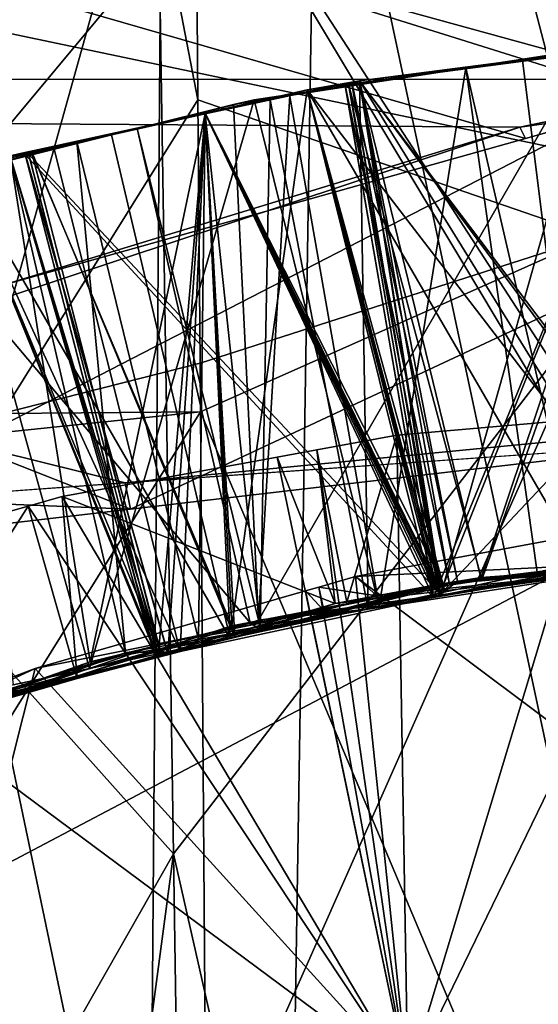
# Model space of a CAD drawing. Extents: x 0 to 200, y 18 to 95.
# Tile 133 of 256: x 72.496 to 72.758, y 48.733 to 49.23. Entities that reach past the tile are written whole.
import ezdxf

# ---------------------------------------------------------------- set-up
doc = ezdxf.new("R2010")
doc.units = 0

msp = doc.modelspace()

# ---------------------------------------------------------------- linework, layer by layer
for points in [[(68.999992, 51.352016, 263.855286), (76.999992, 47.227016, 262.75), (68.999992, 47.227016, 262.75)], [(68.999992, 51.352016, 263.855286), (76.999992, 51.352016, 263.855286), (76.999992, 47.227016, 262.75)], [(76.999992, 51.352016, 278.144714), (68.999992, 51.352016, 278.144714), (68.999992, 47.227016, 279.25)], [(76.999992, 47.227016, 279.25), (76.999992, 51.352016, 278.144714), (68.999992, 47.227016, 279.25)], [(91.499992, 47.227016, 263.5), (33.5, 50.977016, 264.504822), (33.5, 47.227016, 263.5)], [(91.499992, 50.977016, 264.504822), (33.5, 50.977016, 264.504822), (91.499992, 47.227016, 263.5)], [(91.499992, 50.977016, 277.495178), (91.499992, 47.227016, 278.5), (33.5, 47.227016, 278.5)], [(33.5, 50.977016, 277.495178), (91.499992, 50.977016, 277.495178), (33.5, 47.227016, 278.5)], [(77.999992, 50.484303, 57.549461), (59.595497, 50.476604, 57.514465), (59.928864, 48.645962, 57.915813)], [(59.814461, 49.520222, 34.221153), (77.999992, 50.484303, 34.450539), (59.860767, 48.947891, 34.165962)], [(59.860767, 48.947891, 34.165962), (77.999992, 50.484303, 34.450539), (77.999992, 47.227016, 34)], [(77.999992, 50.484303, 57.549461), (59.928864, 48.645962, 57.915813), (59.935822, 48.507076, 57.924049)], [(77.999992, 50.484303, 57.549461), (59.935822, 48.507076, 57.924049), (77.999992, 47.227016, 58)], [(122.799995, 47.227016, 285), (66.999992, 50.376331, 284.641174), (66.999992, 47.227016, 285)], [(122.799995, 50.376331, 284.641174), (66.999992, 50.376331, 284.641174), (122.799995, 47.227016, 285)], [(66.999992, 50.376331, 257.358826), (72.549706, 48.996185, 257.112244), (72.432213, 48.987843, 257.111176)], [(66.999992, 50.376331, 257.358826), (73.313316, 49.050411, 257.119263), (72.549706, 48.996185, 257.112244)], [(66.999992, 50.376331, 257.358826), (96.533142, 50.368584, 257.393982), (73.313316, 49.050411, 257.119263)], [(72.352982, 50.263172, 55.971527), (72.566719, 49.26783, 56.257046), (72.372467, 49.034676, 56.33638)], [(69.199997, 50.19363, 260.66745), (72.751686, 49.170067, 260.427155), (72.487938, 49.095966, 260.413727)], [(69.199997, 50.19363, 260.66745), (72.837585, 49.194199, 260.431519), (72.751686, 49.170067, 260.427155)], [(69.199997, 50.19363, 260.66745), (73.199997, 49.227016, 260.437683), (72.837585, 49.194199, 260.431519)], [(69.199997, 50.19363, 260.66745), (76.999992, 50.19363, 260.66745), (73.199997, 49.227016, 260.437683)], [(69.499992, 50.185715, 281.490784), (74.999992, 50.127995, 281.237854), (69.499992, 47.227016, 281.899994)], [(72.552391, 48.982983, 260.242432), (69.499992, 50.185715, 260.509247), (72.351227, 48.959526, 260.238556)], [(74.999992, 50.127995, 260.762146), (69.499992, 50.185715, 260.509247), (72.552391, 48.982983, 260.242432)], [(69.199997, 50.182877, 262.764404), (69.199997, 49.199924, 262.475311), (72.924385, 49.199913, 262.475342)], [(73.105034, 49.2248, 262.48111), (69.199997, 50.182877, 262.764404), (72.924385, 49.199913, 262.475342)], [(73.199997, 49.227016, 262.481628), (69.199997, 50.182877, 262.764404), (73.105034, 49.2248, 262.48111)], [(76.999992, 50.182877, 262.764404), (69.199997, 50.182877, 262.764404), (73.199997, 49.227016, 262.481628)], [(74.999992, 50.127995, 281.237854), (74.999992, 47.227016, 281.899994), (69.499992, 47.227016, 281.899994)], [(73.232758, 49.062313, 260.255493), (74.999992, 50.127995, 260.762146), (72.552391, 48.982983, 260.242432)], [(72.580772, 49.908901, 56.151722), (72.482185, 49.728645, 56.197639), (72.586357, 49.189507, 56.310108)], [(72.580772, 49.908901, 56.151722), (72.586357, 49.189507, 56.310108), (72.78643, 49.120506, 55.949097)], [(72.78019, 49.899021, 55.788063), (72.580772, 49.908901, 56.151722), (72.78643, 49.120506, 55.949097)], [(118.275154, 47.227016, 282.913177), (34.840733, 49.815205, 282.572418), (34.499989, 47.227016, 282.913177)], [(117.93441, 49.815205, 282.572418), (34.840733, 49.815205, 282.572418), (118.275154, 47.227016, 282.913177)], [(54.159252, 49.815205, 263.253906), (98.615891, 49.815205, 263.253906), (54.499992, 47.227016, 262.913177)], [(98.615891, 49.815205, 263.253906), (98.275146, 47.227016, 262.913177), (54.499992, 47.227016, 262.913177)], [(72.586357, 49.189507, 56.310108), (72.482185, 49.728645, 56.197639), (72.487579, 49.031189, 56.338291)], [(72.566719, 49.26783, 56.257046), (72.850555, 49.599022, 55.714607), (72.857346, 49.176628, 55.765427)], [(72.935005, 49.507633, 35.804901), (72.646332, 49.405975, 36.262165), (72.914055, 48.151558, 35.546143)], [(72.368172, 49.431358, 35.743217), (72.568237, 49.3605, 36.073051), (72.365112, 49.037407, 35.657249)], [(72.568237, 49.3605, 36.073051), (72.768173, 49.431362, 35.743137), (72.765259, 49.056587, 35.660625)], [(72.646332, 49.405975, 36.262165), (72.421227, 49.244877, 36.277267), (72.61824, 47.657635, 36.051811)], [(72.914055, 48.151558, 35.546143), (72.646332, 49.405975, 36.262165), (72.61824, 47.657635, 36.051811)], [(72.361938, 48.621971, 35.602211), (72.568237, 49.3605, 36.073051), (72.562012, 48.574337, 35.954975)], [(72.365074, 49.032242, 35.656567), (72.568237, 49.3605, 36.073051), (72.361938, 48.621971, 35.602211)], [(72.365112, 49.037407, 35.657249), (72.568237, 49.3605, 36.073051), (72.365074, 49.032242, 35.656567)], [(72.568237, 49.3605, 36.073051), (72.765076, 49.032139, 35.657341), (72.562012, 48.574337, 35.954975)], [(72.568237, 49.3605, 36.073051), (72.765259, 49.056587, 35.660625), (72.765076, 49.032139, 35.657341)], [(72.372467, 49.034676, 56.33638), (72.566719, 49.26783, 56.257046), (72.573944, 48.80901, 56.383614)], [(72.566719, 49.26783, 56.257046), (72.857346, 49.176628, 55.765427), (72.573944, 48.80901, 56.383614)], [(72.421227, 49.244877, 36.277267), (72.399139, 47.884434, 36.021633), (72.61824, 47.657635, 36.051811)], [(72.846733, 49.221134, 261.456055), (72.667839, 49.199242, 261.466125), (72.815758, 48.959839, 261.607697)], [(72.846733, 49.221134, 261.456055), (72.750084, 49.209389, 261.23056), (72.667839, 49.199242, 261.466125)], [(72.846733, 49.221134, 261.456055), (72.819992, 49.218899, 261.226624), (72.750084, 49.209389, 261.23056)], [(72.641411, 49.194607, 258.436676), (72.798248, 49.215942, 258.427856), (72.824532, 48.956249, 258.279327)], [(72.667839, 49.199242, 258.666107), (72.798248, 49.215942, 258.427856), (72.641411, 49.194607, 258.436676)], [(72.660561, 49.197212, 259.13559), (72.819992, 49.218899, 259.126617), (72.705139, 48.938416, 258.987061)], [(72.667839, 49.199242, 259.366119), (72.819992, 49.218899, 259.126617), (72.660561, 49.197212, 259.13559)], [(72.6623, 49.197449, 259.83548), (72.819992, 49.218899, 259.82663), (72.729195, 48.948513, 259.685425)], [(72.667839, 49.199242, 260.066132), (72.819992, 49.218899, 259.82663), (72.6623, 49.197449, 259.83548)], [(72.66404, 49.197685, 260.5354), (72.819992, 49.218899, 260.526611), (72.70797, 48.939381, 260.386871)], [(72.786247, 49.21373, 260.75946), (72.819992, 49.218899, 260.526611), (72.66404, 49.197685, 260.5354)], [(72.82621, 49.218624, 259.357239), (72.819992, 49.218899, 259.126617), (72.667839, 49.199242, 259.366119)], [(72.82795, 49.218834, 260.057129), (72.819992, 49.218899, 259.82663), (72.667839, 49.199242, 260.066132)], [(72.82795, 49.218834, 260.057129), (72.667839, 49.199242, 260.066132), (72.850464, 48.957752, 260.205658)], [(72.82621, 49.218624, 259.357239), (72.667839, 49.199242, 259.366119), (72.729332, 48.946907, 259.513428)], [(72.824448, 49.218407, 258.657318), (72.667839, 49.199242, 258.666107), (72.847412, 48.957447, 258.805847)], [(72.824448, 49.218407, 258.657318), (72.798248, 49.215942, 258.427856), (72.667839, 49.199242, 258.666107)], [(72.819992, 49.218899, 259.126617), (72.847076, 48.962189, 258.977844), (72.705139, 48.938416, 258.987061)], [(72.819992, 49.218899, 260.526611), (72.850426, 48.960316, 260.377655), (72.70797, 48.939381, 260.386871)], [(72.791122, 49.216309, 262.159027), (72.721573, 49.205757, 262.162933), (72.778976, 48.955849, 262.310059)], [(72.791122, 49.216309, 262.159027), (72.78331, 49.215214, 261.928741), (72.721573, 49.205757, 262.162933)], [(72.819992, 49.218899, 259.82663), (72.848907, 48.957207, 259.677734), (72.729195, 48.948513, 259.685425)], [(72.848991, 48.957069, 259.505737), (72.82621, 49.218624, 259.357239), (72.729332, 48.946907, 259.513428)], [(72.750084, 49.209389, 261.23056), (72.819992, 49.218899, 261.226624), (72.78241, 48.951347, 261.082031)], [(72.63269, 49.191711, 261.937256), (72.78331, 49.215214, 261.928741), (72.616867, 48.92691, 261.792755)], [(72.78331, 49.215214, 261.928741), (72.820152, 48.955124, 261.779602), (72.616867, 48.92691, 261.792755)], [(72.721573, 49.205757, 262.162933), (72.78331, 49.215214, 261.928741), (72.63269, 49.191711, 261.937256)], [(72.667839, 49.199242, 260.766113), (72.786247, 49.21373, 260.75946), (72.66404, 49.197685, 260.5354)], [(72.786247, 49.21373, 260.75946), (72.667839, 49.199242, 260.766113), (72.708679, 48.939156, 260.914673)], [(72.813858, 48.958118, 260.907837), (72.786247, 49.21373, 260.75946), (72.708679, 48.939156, 260.914673)], [(72.721573, 49.205757, 262.162933), (72.632591, 49.192261, 262.167969), (72.67775, 48.934032, 262.316711)], [(72.632591, 49.192261, 262.167969), (72.721573, 49.205757, 262.162933), (72.63269, 49.191711, 261.937256)], [(72.641411, 49.194607, 261.236664), (72.750084, 49.209389, 261.23056), (72.78241, 48.951347, 261.082031)], [(72.667839, 49.199242, 261.466125), (72.750084, 49.209389, 261.23056), (72.641411, 49.194607, 261.236664)], [(72.7575, 48.951221, 262.311493), (72.721573, 49.205757, 262.162933), (72.67775, 48.934032, 262.316711)], [(72.778976, 48.955849, 262.310059), (72.721573, 49.205757, 262.162933), (72.7575, 48.951221, 262.311493)], [(72.748695, 49.175716, 262.469757), (69.199997, 49.199924, 262.475311), (72.401985, 49.06094, 262.444336)], [(72.924385, 49.199913, 262.475342), (69.199997, 49.199924, 262.475311), (72.748695, 49.175716, 262.469757)], [(72.660522, 49.197666, 258.666534), (72.589943, 49.182808, 258.439606), (72.589989, 49.182491, 258.670563)], [(72.660522, 49.197666, 258.666534), (72.641411, 49.194607, 258.436676), (72.589943, 49.182808, 258.439606)], [(72.667839, 49.199242, 260.766113), (72.589989, 49.182491, 260.770569), (72.708679, 48.939156, 260.914673)], [(72.667839, 49.199242, 260.766113), (72.641411, 49.194607, 260.536682), (72.589989, 49.182491, 260.770569)], [(72.663956, 49.198402, 260.066345), (72.589989, 49.182491, 260.070557), (72.707352, 48.944134, 260.214874)], [(72.663956, 49.198402, 260.066345), (72.641411, 49.194607, 259.83667), (72.589989, 49.182491, 260.070557)], [(72.662239, 49.198036, 259.366425), (72.589989, 49.182491, 259.370544), (72.705704, 48.94445, 259.514954)], [(72.662239, 49.198036, 259.366425), (72.641411, 49.194607, 259.136688), (72.589989, 49.182491, 259.370544)], [(72.660522, 49.197666, 258.666534), (72.589989, 49.182491, 258.670563), (72.704315, 48.943737, 258.815033)], [(72.667839, 49.199242, 261.466125), (72.622864, 49.189564, 261.468689), (72.672203, 48.932568, 261.617065)], [(72.667839, 49.199242, 261.466125), (72.641411, 49.194607, 261.236664), (72.622864, 49.189564, 261.468689)], [(72.660522, 49.197666, 258.666534), (72.667839, 49.199242, 258.666107), (72.641411, 49.194607, 258.436676)], [(72.667839, 49.199242, 260.766113), (72.66404, 49.197685, 260.5354), (72.641411, 49.194607, 260.536682)], [(72.663956, 49.198402, 260.066345), (72.6623, 49.197449, 259.83548), (72.641411, 49.194607, 259.83667)], [(72.662239, 49.198036, 259.366425), (72.660561, 49.197212, 259.13559), (72.641411, 49.194607, 259.136688)], [(72.641411, 49.194607, 260.536682), (72.66404, 49.197685, 260.5354), (72.70797, 48.939381, 260.386871)], [(72.641411, 49.194607, 259.83667), (72.6623, 49.197449, 259.83548), (72.706078, 48.942875, 259.686951)], [(72.641411, 49.194607, 259.136688), (72.660561, 49.197212, 259.13559), (72.705139, 48.938416, 258.987061)], [(72.667839, 49.199242, 258.666107), (72.660522, 49.197666, 258.666534), (72.713112, 48.945976, 258.814453)], [(72.713112, 48.945976, 258.814453), (72.660522, 49.197666, 258.666534), (72.704315, 48.943737, 258.815033)], [(72.662239, 49.198036, 259.366425), (72.667839, 49.199242, 259.366119), (72.660561, 49.197212, 259.13559)], [(72.667839, 49.199242, 259.366119), (72.662239, 49.198036, 259.366425), (72.708328, 48.945126, 259.514771)], [(72.708328, 48.945126, 259.514771), (72.662239, 49.198036, 259.366425), (72.705704, 48.94445, 259.514954)], [(72.663956, 49.198402, 260.066345), (72.667839, 49.199242, 260.066132), (72.6623, 49.197449, 259.83548)], [(72.6623, 49.197449, 259.83548), (72.729195, 48.948513, 259.685425), (72.706078, 48.942875, 259.686951)], [(72.667839, 49.199242, 260.066132), (72.663956, 49.198402, 260.066345), (72.717323, 48.946644, 260.214203)], [(72.717323, 48.946644, 260.214203), (72.663956, 49.198402, 260.066345), (72.707352, 48.944134, 260.214874)], [(72.815758, 48.959839, 261.607697), (72.667839, 49.199242, 261.466125), (72.672203, 48.932568, 261.617065)], [(72.729332, 48.946907, 259.513428), (72.667839, 49.199242, 259.366119), (72.708328, 48.945126, 259.514771)], [(72.847412, 48.957447, 258.805847), (72.667839, 49.199242, 258.666107), (72.713112, 48.945976, 258.814453)], [(72.850464, 48.957752, 260.205658), (72.667839, 49.199242, 260.066132), (72.717323, 48.946644, 260.214203)], [(72.837585, 49.194199, 260.431519), (72.924385, 49.199913, 262.475342), (72.748695, 49.175716, 262.469757)], [(72.589943, 49.182808, 260.539612), (72.641411, 49.194607, 260.536682), (72.60347, 48.924023, 260.393616)], [(72.589943, 49.182808, 259.139618), (72.641411, 49.194607, 259.136688), (72.705139, 48.938416, 258.987061)], [(72.589943, 49.182808, 259.8396), (72.641411, 49.194607, 259.83667), (72.706078, 48.942875, 259.686951)], [(72.589943, 49.182808, 261.239624), (72.641411, 49.194607, 261.236664), (72.707657, 48.944916, 261.086823)], [(72.589943, 49.182808, 258.439606), (72.641411, 49.194607, 258.436676), (72.709953, 48.945415, 258.286682)], [(72.641411, 49.194607, 259.136688), (72.589943, 49.182808, 259.139618), (72.589989, 49.182491, 259.370544)], [(72.641411, 49.194607, 259.83667), (72.589943, 49.182808, 259.8396), (72.589989, 49.182491, 260.070557)], [(72.641411, 49.194607, 260.536682), (72.589943, 49.182808, 260.539612), (72.589989, 49.182491, 260.770569)], [(72.622864, 49.189564, 261.468689), (72.641411, 49.194607, 261.236664), (72.589943, 49.182808, 261.239624)], [(72.641411, 49.194607, 260.536682), (72.70797, 48.939381, 260.386871), (72.60347, 48.924023, 260.393616)], [(72.60434, 49.18729, 261.938843), (72.63269, 49.191711, 261.937256), (72.616867, 48.92691, 261.792755)], [(72.614632, 49.189537, 262.168945), (72.63269, 49.191711, 261.937256), (72.60434, 49.18729, 261.938843)], [(72.632591, 49.192261, 262.167969), (72.614632, 49.189537, 262.168945), (72.67775, 48.934032, 262.316711)], [(72.632591, 49.192261, 262.167969), (72.63269, 49.191711, 261.937256), (72.614632, 49.189537, 262.168945)], [(72.641411, 49.194607, 261.236664), (72.78241, 48.951347, 261.082031), (72.707657, 48.944916, 261.086823)], [(72.641411, 49.194607, 258.436676), (72.824532, 48.956249, 258.279327), (72.709953, 48.945415, 258.286682)], [(72.837585, 49.194199, 260.431519), (72.748695, 49.175716, 262.469757), (72.751686, 49.170067, 260.427155)], [(72.614632, 49.189537, 262.168945), (72.462097, 49.152229, 262.177704), (72.5317, 48.902557, 262.326263)], [(72.614632, 49.189537, 262.168945), (72.555725, 49.175159, 261.94162), (72.462097, 49.152229, 262.177704)], [(72.587387, 49.056587, 56.339375), (72.586357, 49.189507, 56.310108), (72.487579, 49.031189, 56.338291)], [(72.67775, 48.934032, 262.316711), (72.614632, 49.189537, 262.168945), (72.5317, 48.902557, 262.326263)], [(72.614632, 49.189537, 262.168945), (72.60434, 49.18729, 261.938843), (72.555725, 49.175159, 261.94162)], [(72.555725, 49.175159, 261.94162), (72.60434, 49.18729, 261.938843), (72.616867, 48.92691, 261.792755)], [(72.78643, 49.120506, 55.949097), (72.586357, 49.189507, 56.310108), (72.587387, 49.056587, 56.339375)], [(72.622864, 49.189564, 261.468689), (72.589943, 49.182808, 261.239624), (72.589989, 49.182491, 261.470551)], [(72.622864, 49.189564, 261.468689), (72.589989, 49.182491, 261.470551), (72.617744, 48.922222, 261.620605)], [(72.672203, 48.932568, 261.617065), (72.622864, 49.189564, 261.468689), (72.617744, 48.922222, 261.620605)], [(72.589989, 49.182491, 261.470551), (72.491646, 49.161331, 261.476166), (72.53196, 48.905926, 261.62619)], [(72.589989, 49.182491, 261.470551), (72.513603, 49.16531, 261.243988), (72.491646, 49.161331, 261.476166)], [(72.589989, 49.182491, 258.670563), (72.49894, 49.162903, 258.67572), (72.571205, 48.909901, 258.823853)], [(72.589989, 49.182491, 258.670563), (72.542702, 49.171982, 258.442322), (72.49894, 49.162903, 258.67572)], [(72.499153, 49.161995, 259.144806), (72.589943, 49.182808, 259.139618), (72.705139, 48.938416, 258.987061)], [(72.500656, 49.163269, 259.375641), (72.589943, 49.182808, 259.139618), (72.499153, 49.161995, 259.144806)], [(72.589989, 49.182491, 259.370544), (72.589943, 49.182808, 259.139618), (72.500656, 49.163269, 259.375641)], [(72.589989, 49.182491, 259.370544), (72.500656, 49.163269, 259.375641), (72.566322, 48.908653, 259.52417)], [(72.500862, 49.162388, 259.844696), (72.589943, 49.182808, 259.8396), (72.706078, 48.942875, 259.686951)], [(72.50238, 49.163643, 260.075562), (72.589943, 49.182808, 259.8396), (72.500862, 49.162388, 259.844696)], [(72.589989, 49.182491, 260.070557), (72.589943, 49.182808, 259.8396), (72.50238, 49.163643, 260.075562)], [(72.589989, 49.182491, 260.070557), (72.50238, 49.163643, 260.075562), (72.604904, 48.918343, 260.221619)], [(72.502579, 49.162785, 260.544617), (72.589943, 49.182808, 260.539612), (72.60347, 48.924023, 260.393616)], [(72.525276, 49.168568, 260.774231), (72.589943, 49.182808, 260.539612), (72.502579, 49.162785, 260.544617)], [(72.513603, 49.16531, 261.243988), (72.589943, 49.182808, 261.239624), (72.577446, 48.911175, 261.095459)], [(72.589989, 49.182491, 261.470551), (72.589943, 49.182808, 261.239624), (72.513603, 49.16531, 261.243988)], [(72.589989, 49.182491, 260.770569), (72.589943, 49.182808, 260.539612), (72.525276, 49.168568, 260.774231)], [(72.589989, 49.182491, 260.770569), (72.525276, 49.168568, 260.774231), (72.586601, 48.917149, 260.922607)], [(72.617744, 48.922222, 261.620605), (72.589989, 49.182491, 261.470551), (72.53196, 48.905926, 261.62619)], [(72.542702, 49.171982, 258.442322), (72.589943, 49.182808, 258.439606), (72.602623, 48.917728, 258.293762)], [(72.589989, 49.182491, 258.670563), (72.589943, 49.182808, 258.439606), (72.542702, 49.171982, 258.442322)], [(72.705704, 48.94445, 259.514954), (72.589989, 49.182491, 259.370544), (72.566322, 48.908653, 259.52417)], [(72.704315, 48.943737, 258.815033), (72.589989, 49.182491, 258.670563), (72.571205, 48.909901, 258.823853)], [(72.589943, 49.182808, 261.239624), (72.707657, 48.944916, 261.086823), (72.577446, 48.911175, 261.095459)], [(72.708679, 48.939156, 260.914673), (72.589989, 49.182491, 260.770569), (72.586601, 48.917149, 260.922607)], [(72.589943, 49.182808, 258.439606), (72.709953, 48.945415, 258.286682), (72.602623, 48.917728, 258.293762)], [(72.707352, 48.944134, 260.214874), (72.589989, 49.182491, 260.070557), (72.604904, 48.918343, 260.221619)], [(72.573944, 48.80901, 56.383614), (72.857346, 49.176628, 55.765427), (72.885353, 47.433132, 55.975201)], [(72.487938, 49.095966, 260.413727), (72.748695, 49.175716, 262.469757), (72.401985, 49.06094, 262.444336)], [(72.428825, 49.143486, 261.948914), (72.555725, 49.175159, 261.94162), (72.612633, 48.925613, 261.79303)], [(72.462097, 49.152229, 262.177704), (72.555725, 49.175159, 261.94162), (72.428825, 49.143486, 261.948914)], [(72.465736, 49.154339, 258.446716), (72.542702, 49.171982, 258.442322), (72.602623, 48.917728, 258.293762)], [(72.49894, 49.162903, 258.67572), (72.542702, 49.171982, 258.442322), (72.465736, 49.154339, 258.446716)], [(72.751686, 49.170067, 260.427155), (72.748695, 49.175716, 262.469757), (72.487938, 49.095966, 260.413727)], [(72.555725, 49.175159, 261.94162), (72.616867, 48.92691, 261.792755), (72.612633, 48.925613, 261.79303)], [(72.525276, 49.168568, 260.774231), (72.491646, 49.161331, 260.776154), (72.549759, 48.910507, 260.925018)], [(72.525276, 49.168568, 260.774231), (72.502579, 49.162785, 260.544617), (72.491646, 49.161331, 260.776154)], [(72.586601, 48.917149, 260.922607), (72.525276, 49.168568, 260.774231), (72.549759, 48.910507, 260.925018)], [(72.549759, 48.910507, 260.925018), (72.491646, 49.161331, 260.776154), (72.426628, 48.86618, 260.933411)], [(72.564827, 48.908279, 258.82428), (72.491646, 49.161331, 258.676147), (72.431572, 48.874405, 258.833069)], [(72.567787, 48.909004, 260.22406), (72.491646, 49.161331, 260.076172), (72.43454, 48.875458, 260.232849)], [(72.566322, 48.908653, 259.52417), (72.491646, 49.161331, 259.37616), (72.447372, 48.878101, 259.532043)], [(72.53196, 48.905926, 261.62619), (72.491646, 49.161331, 261.476166), (72.44944, 48.875336, 261.631836)], [(72.465736, 49.154339, 261.246704), (72.513603, 49.16531, 261.243988), (72.577446, 48.911175, 261.095459)], [(72.491646, 49.161331, 261.476166), (72.513603, 49.16531, 261.243988), (72.465736, 49.154339, 261.246704)], [(72.491646, 49.161331, 258.676147), (72.49894, 49.162903, 258.67572), (72.465736, 49.154339, 258.446716)], [(72.465736, 49.154339, 260.546722), (72.502579, 49.162785, 260.544617), (72.567162, 48.912266, 260.396057)], [(72.491646, 49.161331, 260.776154), (72.502579, 49.162785, 260.544617), (72.465736, 49.154339, 260.546722)], [(72.465736, 49.154339, 259.84671), (72.500862, 49.162388, 259.844696), (72.566223, 48.908752, 259.696167)], [(72.491646, 49.161331, 260.076172), (72.500862, 49.162388, 259.844696), (72.465736, 49.154339, 259.84671)], [(72.465736, 49.154339, 259.146729), (72.499153, 49.161995, 259.144806), (72.56353, 48.913586, 258.996246)], [(72.491646, 49.161331, 259.37616), (72.499153, 49.161995, 259.144806), (72.465736, 49.154339, 259.146729)], [(72.50238, 49.163643, 260.075562), (72.491646, 49.161331, 260.076172), (72.567787, 48.909004, 260.22406)], [(72.50238, 49.163643, 260.075562), (72.500862, 49.162388, 259.844696), (72.491646, 49.161331, 260.076172)], [(72.500656, 49.163269, 259.375641), (72.491646, 49.161331, 259.37616), (72.566322, 48.908653, 259.52417)], [(72.500656, 49.163269, 259.375641), (72.499153, 49.161995, 259.144806), (72.491646, 49.161331, 259.37616)], [(72.49894, 49.162903, 258.67572), (72.491646, 49.161331, 258.676147), (72.564827, 48.908279, 258.82428)], [(72.571205, 48.909901, 258.823853), (72.49894, 49.162903, 258.67572), (72.564827, 48.908279, 258.82428)], [(72.499153, 49.161995, 259.144806), (72.569717, 48.91573, 258.99585), (72.56353, 48.913586, 258.996246)], [(72.499153, 49.161995, 259.144806), (72.705139, 48.938416, 258.987061), (72.569717, 48.91573, 258.99585)], [(72.500862, 49.162388, 259.844696), (72.706078, 48.942875, 259.686951), (72.566223, 48.908752, 259.696167)], [(72.604904, 48.918343, 260.221619), (72.50238, 49.163643, 260.075562), (72.567787, 48.909004, 260.22406)], [(72.502579, 49.162785, 260.544617), (72.60347, 48.924023, 260.393616), (72.567162, 48.912266, 260.396057)], [(72.465736, 49.154339, 261.246704), (72.577446, 48.911175, 261.095459), (72.424698, 48.871593, 261.10556)], [(72.465736, 49.154339, 258.446716), (72.602623, 48.917728, 258.293762), (72.426521, 48.872307, 258.30542)], [(72.465736, 49.154339, 259.146729), (72.56353, 48.913586, 258.996246), (72.427505, 48.866577, 259.005463)], [(72.465736, 49.154339, 260.546722), (72.567162, 48.912266, 260.396057), (72.430183, 48.867908, 260.405273)], [(72.465736, 49.154339, 259.84671), (72.566223, 48.908752, 259.696167), (72.446983, 48.879658, 259.70401)], [(72.5317, 48.902557, 262.326263), (72.462097, 49.152229, 262.177704), (72.493057, 48.89423, 262.328796)], [(72.428825, 49.143486, 261.948914), (72.612633, 48.925613, 261.79303), (72.412132, 48.864021, 261.806458)], [(72.78643, 49.120506, 55.949097), (72.587387, 49.056587, 56.339375), (72.58757, 49.032139, 56.342659)], [(72.78643, 49.120506, 55.949097), (72.58757, 49.032139, 56.342659), (72.790993, 48.5499, 56.06712)], [(72.549706, 48.996185, 257.112244), (73.232758, 49.062313, 260.255493), (72.552391, 48.982983, 260.242432)], [(73.313316, 49.050411, 257.119263), (73.232758, 49.062313, 260.255493), (72.549706, 48.996185, 257.112244)], [(72.58757, 49.032139, 56.342659), (72.587387, 49.056587, 56.339375), (72.487579, 49.031189, 56.338291)], [(72.372467, 49.034676, 56.33638), (72.573944, 48.80901, 56.383614), (72.38105, 48.470112, 56.369282)], [(72.58757, 49.032139, 56.342659), (72.487579, 49.031189, 56.338291), (72.487656, 49.021587, 56.340225)], [(72.58757, 49.032139, 56.342659), (72.487656, 49.021587, 56.340225), (72.4888, 48.873142, 56.370163)], [(72.58757, 49.032139, 56.342659), (72.4888, 48.873142, 56.370163), (72.59259, 48.376522, 56.430756)], [(72.765076, 49.032139, 35.657341), (72.76194, 48.621952, 35.602222), (72.562012, 48.574337, 35.954975)], [(72.790993, 48.5499, 56.06712), (72.58757, 49.032139, 56.342659), (72.59259, 48.376522, 56.430756)], [(72.793221, 49.029598, 258.066315), (72.857452, 49.035202, 258.063782), (72.692169, 48.695091, 257.75)], [(72.857452, 49.035202, 258.063782), (72.962791, 48.726555, 257.75), (72.692169, 48.695091, 257.75)], [(72.686684, 49.020306, 258.070465), (72.793221, 49.029598, 258.066315), (72.692169, 48.695091, 257.75)], [(72.793221, 49.029598, 258.066315), (72.686684, 49.020306, 258.070465), (72.710388, 48.941692, 258.114685)], [(72.802139, 48.952339, 258.108765), (72.793221, 49.029598, 258.066315), (72.710388, 48.941692, 258.114685)], [(72.646294, 49.012901, 258.072052), (72.686684, 49.020306, 258.070465), (72.692169, 48.695091, 257.75)], [(72.686684, 49.020306, 258.070465), (72.646294, 49.012901, 258.072052), (72.661507, 48.936016, 258.117828)], [(72.710388, 48.941692, 258.114685), (72.686684, 49.020306, 258.070465), (72.661507, 48.936016, 258.117828)], [(72.626259, 49.009228, 258.072845), (72.646294, 49.012901, 258.072052), (72.692169, 48.695091, 257.75)], [(72.646294, 49.012901, 258.072052), (72.626259, 49.009228, 258.072845), (72.655655, 48.935337, 258.118195)], [(72.661507, 48.936016, 258.117828), (72.646294, 49.012901, 258.072052), (72.655655, 48.935337, 258.118195)], [(72.517776, 48.989334, 258.077118), (72.626259, 49.009228, 258.072845), (72.692169, 48.695091, 257.75)], [(72.626259, 49.009228, 258.072845), (72.517776, 48.989334, 258.077118), (72.655655, 48.935337, 258.118195)], [(72.432213, 48.987843, 257.111176), (72.549706, 48.996185, 257.112244), (72.552391, 48.982983, 260.242432)], [(72.432213, 48.987843, 257.111176), (72.552391, 48.982983, 260.242432), (72.351227, 48.959526, 260.238556)], [(72.500633, 48.984489, 258.077789), (72.517776, 48.989334, 258.077118), (72.692169, 48.695091, 257.75)], [(72.517776, 48.989334, 258.077118), (72.500633, 48.984489, 258.077789), (72.52536, 48.89756, 258.126892)], [(72.655655, 48.935337, 258.118195), (72.517776, 48.989334, 258.077118), (72.52536, 48.89756, 258.126892)], [(72.3573, 48.943966, 258.083527), (72.500633, 48.984489, 258.077789), (72.692169, 48.695091, 257.75)], [(72.500633, 48.984489, 258.077789), (72.3573, 48.943966, 258.083527), (72.427429, 48.869164, 258.133423)], [(72.52536, 48.89756, 258.126892), (72.500633, 48.984489, 258.077789), (72.427429, 48.869164, 258.133423)], [(72.831566, 48.979767, 262.489166), (72.665855, 48.948952, 262.495941), (72.962791, 48.726555, 262.75)], [(72.831566, 48.979767, 262.489166), (72.857376, 48.958172, 262.477203), (72.665855, 48.948952, 262.495941)], [(72.847076, 48.962189, 258.977844), (72.713112, 48.945976, 258.814453), (72.705139, 48.938416, 258.987061)], [(72.847076, 48.962189, 258.977844), (72.847412, 48.957447, 258.805847), (72.713112, 48.945976, 258.814453)], [(72.665855, 48.948952, 262.495941), (72.857376, 48.958172, 262.477203), (72.676636, 48.939236, 262.488861)], [(72.820152, 48.955124, 261.779602), (72.815758, 48.959839, 261.607697), (72.672203, 48.932568, 261.617065)], [(72.857376, 48.958172, 262.477203), (72.7575, 48.951221, 262.311493), (72.676636, 48.939236, 262.488861)], [(72.707657, 48.944916, 261.086823), (72.813858, 48.958118, 260.907837), (72.708679, 48.939156, 260.914673)], [(72.78241, 48.951347, 261.082031), (72.813858, 48.958118, 260.907837), (72.707657, 48.944916, 261.086823)], [(72.850426, 48.960316, 260.377655), (72.717323, 48.946644, 260.214203), (72.70797, 48.939381, 260.386871)], [(72.850426, 48.960316, 260.377655), (72.850464, 48.957752, 260.205658), (72.717323, 48.946644, 260.214203)], [(72.848907, 48.957207, 259.677734), (72.848991, 48.957069, 259.505737), (72.729195, 48.948513, 259.685425)], [(72.857376, 48.958172, 262.477203), (72.778976, 48.955849, 262.310059), (72.7575, 48.951221, 262.311493)], [(72.820152, 48.955124, 261.779602), (72.672203, 48.932568, 261.617065), (72.616867, 48.92691, 261.792755)], [(72.824532, 48.956249, 258.279327), (72.802139, 48.952339, 258.108765), (72.709953, 48.945415, 258.286682)], [(72.709953, 48.945415, 258.286682), (72.802139, 48.952339, 258.108765), (72.710388, 48.941692, 258.114685)], [(72.729195, 48.948513, 259.685425), (72.848991, 48.957069, 259.505737), (72.729332, 48.946907, 259.513428)], [(59.999996, 47.227016, 34.000015), (59.860767, 48.947891, 34.165962), (77.999992, 47.227016, 34)], [(72.665855, 48.948952, 262.495941), (72.647362, 48.943634, 262.496735), (72.692169, 48.695091, 262.75)], [(72.647362, 48.943634, 262.496735), (72.665855, 48.948952, 262.495941), (72.676636, 48.939236, 262.488861)], [(72.962791, 48.726555, 262.75), (72.665855, 48.948952, 262.495941), (72.692169, 48.695091, 262.75)], [(72.676636, 48.939236, 262.488861), (72.7575, 48.951221, 262.311493), (72.67775, 48.934032, 262.316711)], [(72.729195, 48.948513, 259.685425), (72.708328, 48.945126, 259.514771), (72.706078, 48.942875, 259.686951)], [(72.729195, 48.948513, 259.685425), (72.729332, 48.946907, 259.513428), (72.708328, 48.945126, 259.514771)], [(72.3573, 48.943966, 258.083527), (72.692169, 48.695091, 257.75), (72.431702, 48.615196, 257.75)], [(72.566223, 48.908752, 259.696167), (72.705704, 48.94445, 259.514954), (72.566322, 48.908653, 259.52417)], [(72.706078, 48.942875, 259.686951), (72.705704, 48.94445, 259.514954), (72.566223, 48.908752, 259.696167)], [(72.569717, 48.91573, 258.99585), (72.704315, 48.943737, 258.815033), (72.571205, 48.909901, 258.823853)], [(72.705139, 48.938416, 258.987061), (72.704315, 48.943737, 258.815033), (72.569717, 48.91573, 258.99585)], [(72.707657, 48.944916, 261.086823), (72.708679, 48.939156, 260.914673), (72.577446, 48.911175, 261.095459)], [(72.709953, 48.945415, 258.286682), (72.655655, 48.935337, 258.118195), (72.602623, 48.917728, 258.293762)], [(72.60347, 48.924023, 260.393616), (72.707352, 48.944134, 260.214874), (72.604904, 48.918343, 260.221619)], [(72.70797, 48.939381, 260.386871), (72.707352, 48.944134, 260.214874), (72.60347, 48.924023, 260.393616)], [(72.647362, 48.943634, 262.496735), (72.640549, 48.941677, 262.497009), (72.692169, 48.695091, 262.75)], [(72.640549, 48.941677, 262.497009), (72.647362, 48.943634, 262.496735), (72.649872, 48.931873, 262.490631)], [(72.647362, 48.943634, 262.496735), (72.676636, 48.939236, 262.488861), (72.649872, 48.931873, 262.490631)], [(72.709953, 48.945415, 258.286682), (72.661507, 48.936016, 258.117828), (72.655655, 48.935337, 258.118195)], [(72.709953, 48.945415, 258.286682), (72.710388, 48.941692, 258.114685), (72.661507, 48.936016, 258.117828)], [(72.713112, 48.945976, 258.814453), (72.704315, 48.943737, 258.815033), (72.705139, 48.938416, 258.987061)], [(72.708328, 48.945126, 259.514771), (72.705704, 48.94445, 259.514954), (72.706078, 48.942875, 259.686951)], [(72.717323, 48.946644, 260.214203), (72.707352, 48.944134, 260.214874), (72.70797, 48.939381, 260.386871)], [(72.640549, 48.941677, 262.497009), (72.504181, 48.902462, 262.502716), (72.692169, 48.695091, 262.75)], [(72.640549, 48.941677, 262.497009), (72.649872, 48.931873, 262.490631), (72.504181, 48.902462, 262.502716)], [(72.708679, 48.939156, 260.914673), (72.586601, 48.917149, 260.922607), (72.577446, 48.911175, 261.095459)], [(72.676636, 48.939236, 262.488861), (72.67775, 48.934032, 262.316711), (72.649872, 48.931873, 262.490631)], [(72.602623, 48.917728, 258.293762), (72.655655, 48.935337, 258.118195), (72.52536, 48.89756, 258.126892)], [(72.649872, 48.931873, 262.490631), (72.67775, 48.934032, 262.316711), (72.5317, 48.902557, 262.326263)], [(72.616867, 48.92691, 261.792755), (72.672203, 48.932568, 261.617065), (72.617744, 48.922222, 261.620605)], [(72.504181, 48.902462, 262.502716), (72.649872, 48.931873, 262.490631), (72.447701, 48.87624, 262.504028)], [(72.649872, 48.931873, 262.490631), (72.5317, 48.902557, 262.326263), (72.447701, 48.87624, 262.504028)], [(72.612633, 48.925613, 261.79303), (72.53196, 48.905926, 261.62619), (72.412132, 48.864021, 261.806458)], [(72.612633, 48.925613, 261.79303), (72.617744, 48.922222, 261.620605), (72.53196, 48.905926, 261.62619)], [(72.60347, 48.924023, 260.393616), (72.604904, 48.918343, 260.221619), (72.567162, 48.912266, 260.396057)], [(72.612633, 48.925613, 261.79303), (72.616867, 48.92691, 261.792755), (72.617744, 48.922222, 261.620605)], [(72.602623, 48.917728, 258.293762), (72.52536, 48.89756, 258.126892), (72.426521, 48.872307, 258.30542)], [(72.567162, 48.912266, 260.396057), (72.604904, 48.918343, 260.221619), (72.567787, 48.909004, 260.22406)], [(72.56353, 48.913586, 258.996246), (72.431572, 48.874405, 258.833069), (72.427505, 48.866577, 259.005463)], [(72.56353, 48.913586, 258.996246), (72.564827, 48.908279, 258.82428), (72.431572, 48.874405, 258.833069)], [(72.577446, 48.911175, 261.095459), (72.586601, 48.917149, 260.922607), (72.549759, 48.910507, 260.925018)], [(72.56353, 48.913586, 258.996246), (72.569717, 48.91573, 258.99585), (72.571205, 48.909901, 258.823853)], [(72.56353, 48.913586, 258.996246), (72.571205, 48.909901, 258.823853), (72.564827, 48.908279, 258.82428)], [(72.577446, 48.911175, 261.095459), (72.549759, 48.910507, 260.925018), (72.424698, 48.871593, 261.10556)], [(72.424698, 48.871593, 261.10556), (72.549759, 48.910507, 260.925018), (72.426628, 48.86618, 260.933411)], [(72.567162, 48.912266, 260.396057), (72.43454, 48.875458, 260.232849), (72.430183, 48.867908, 260.405273)], [(72.567162, 48.912266, 260.396057), (72.567787, 48.909004, 260.22406), (72.43454, 48.875458, 260.232849)], [(72.566223, 48.908752, 259.696167), (72.566322, 48.908653, 259.52417), (72.446983, 48.879658, 259.70401)], [(72.446983, 48.879658, 259.70401), (72.566322, 48.908653, 259.52417), (72.447372, 48.878101, 259.532043)], [(72.53196, 48.905926, 261.62619), (72.44944, 48.875336, 261.631836), (72.412132, 48.864021, 261.806458)], [(72.5317, 48.902557, 262.326263), (72.493057, 48.89423, 262.328796), (72.447701, 48.87624, 262.504028)], [(72.426521, 48.872307, 258.30542), (72.52536, 48.89756, 258.126892), (72.427429, 48.869164, 258.133423)], [(72.504181, 48.902462, 262.502716), (72.446434, 48.880711, 262.505219), (72.431702, 48.615196, 262.75)], [(72.692169, 48.695091, 262.75), (72.504181, 48.902462, 262.502716), (72.431702, 48.615196, 262.75)], [(72.446434, 48.880711, 262.505219), (72.504181, 48.902462, 262.502716), (72.447701, 48.87624, 262.504028)], [(72.59259, 48.376522, 56.430756), (72.4888, 48.873142, 56.370163), (72.493881, 48.206802, 56.447708)], [(72.38105, 48.470112, 56.369282), (72.573944, 48.80901, 56.383614), (72.396179, 47.475506, 56.427246)], [(72.573944, 48.80901, 56.383614), (72.594193, 47.477158, 56.425415), (72.396179, 47.475506, 56.427246)], [(72.594193, 47.477158, 56.425415), (72.573944, 48.80901, 56.383614), (72.885353, 47.433132, 55.975201)]]:
    msp.add_3dface(points)

doc.saveas('drawing.dxf')
